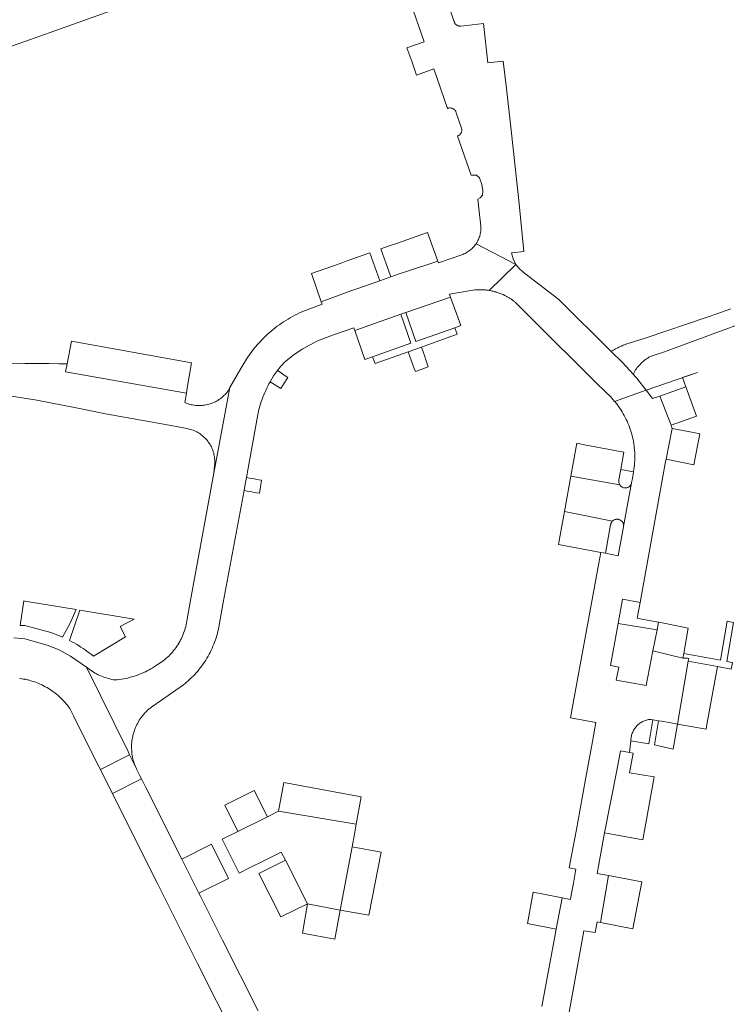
# Model space of a CAD drawing. Extents: x 152825 to 164088, y 457113 to 463005.
# Tile 166 of 256: x 157999 to 158107, y 460240 to 460391. Entities that reach past the tile are written whole.
import ezdxf

# ---------------------------------------------------------------- set-up
doc = ezdxf.new("R2010")
doc.units = 0
doc.header["$LTSCALE"] = 0.5
for name, color, linetype, lineweight in [('B-PV-VH-GESLOTENVERHARDING_ASFALT-GV', 251, 'CONTINUOUS', 18), ('B-PV-VH-ONVERHARD_ZAND-GV', 251, 'CONTINUOUS', 18), ('B-PV-VH-OPENVERHARDING_BETONSTRAATSTEEN-GV', 251, 'CONTINUOUS', 18)]:
    doc.layers.add(name, color=color, linetype=linetype, lineweight=lineweight)

msp = doc.modelspace()

# ---------------------------------------------------------------- linework, layer by layer
at = {"layer": 'B-PV-VH-GESLOTENVERHARDING_ASFALT-GV', "flags": 128}
msp.add_lwpolyline([(158107.7, 460346.37), (158105.609, 460345.611), (158104.119, 460345.107), (158094.8, 460341.96), (158092.73, 460341.28), (158092.549, 460341.233), (158092.369, 460341.182), (158092.189, 460341.129), (158092.01, 460341.072), (158091.833, 460341.012), (158091.656, 460340.95), (158091.481, 460340.884), (158091.307, 460340.815), (158091.134, 460340.744), (158091.044, 460340.705), (158090.962, 460340.669), (158090.791, 460340.592), (158090.622, 460340.511), (158090.454, 460340.428), (158090.288, 460340.342), (158090.123, 460340.253), (158089.96, 460340.161), (158089.798, 460340.066), (158089.638, 460339.969), (158089.48, 460339.869), (158091.184, 460338.167), (158092.833, 460336.411), (158092.867, 460336.479), (158092.968, 460336.673), (158093.076, 460336.863), (158093.19, 460337.048), (158093.312, 460337.229), (158093.44, 460337.406), (158093.575, 460337.578), (158093.716, 460337.745), (158093.863, 460337.906), (158094.015, 460338.062), (158094.174, 460338.213), (158094.337, 460338.357), (158094.506, 460338.496), (158094.68, 460338.628), (158094.859, 460338.753), (158095.041, 460338.872), (158095.229, 460338.985), (158095.42, 460339.09), (158097.46, 460339.78), (158117.84, 460347.271)], dxfattribs=at)
at = {"layer": 'B-PV-VH-ONVERHARD_ZAND-GV', "flags": 128}
for points in [[(157999.259, 460298.037), (158000, 460298.009), (158003.202, 460297.177), (158003.484, 460297.093), (158003.865, 460296.973), (158004.242, 460296.846), (158004.617, 460296.711), (158004.99, 460296.569), (158005.359, 460296.418), (158005.725, 460296.261), (158006.869, 460298.275), (158007.829, 460300.455), (158000, 460301.744), (157999.817, 460301.777)], [(158093.87, 460301.53), (158091.18, 460302.04), (158090.522, 460298.339), (158096.459, 460297.356), (158096.688, 460298.515), (158094.42, 460298.95), (158093.45, 460299.14)], [(158015.325, 460296.307), (158014.526, 460297.862), (158016.674, 460298.999), (158008.367, 460300.367), (158006.804, 460295.745), (158007.157, 460295.559), (158007.506, 460295.366), (158007.85, 460295.166), (158008.191, 460294.959), (158008.527, 460294.745), (158008.86, 460294.524), (158009.187, 460294.297), (158009.51, 460294.063), (158009.828, 460293.823), (158010.142, 460293.577), (158010.45, 460293.324)], [(158095.824, 460283.639), (158095.493, 460283.7), (158095.333, 460283.685), (158095.174, 460283.662), (158095.016, 460283.631), (158094.859, 460283.592), (158094.705, 460283.546), (158094.554, 460283.492), (158094.405, 460283.43), (158094.26, 460283.361), (158094.118, 460283.285), (158093.98, 460283.202), (158093.846, 460283.113), (158093.717, 460283.016), (158093.593, 460282.914), (158093.475, 460282.806), (158093.361, 460282.691), (158093.254, 460282.571), (158093.153, 460282.446), (158093.058, 460282.317), (158092.969, 460282.182), (158092.887, 460282.043), (158092.813, 460281.901), (158092.745, 460281.755), (158092.685, 460281.606), (158092.633, 460281.454), (158092.587, 460281.299), (158092.55, 460281.142), (158092.521, 460280.984), (158092.499, 460280.825), (158092.486, 460280.665), (158092.48, 460280.504), (158092.48, 460280.43), (158095.193, 460279.94)], [(158099.564, 460282.974), (158098.303, 460283.195), (158097.13, 460283.4), (158096.66, 460283.486), (158096.054, 460279.785), (158098.94, 460279.164)]]:
    msp.add_lwpolyline(points, close=True, dxfattribs=at)
at = {"layer": 'B-PV-VH-OPENVERHARDING_BETONSTRAATSTEEN-GV', "flags": 128}
for points in [[(157990.911, 460392.461), (157997.93, 460386.46), (158000, 460387.208), (158004.535, 460388.837), (158005.96, 460389.35), (158018.96, 460394.001)], [(158058.824, 460393.177), (158060.93, 460387.16), (158058.3, 460386.24), (158059.022, 460384.172), (158059.76, 460382.06), (158062.39, 460383.04), (158064.499, 460376.983), (158064.514, 460376.989), (158064.598, 460377.017), (158064.684, 460377.038), (158064.771, 460377.051), (158064.859, 460377.056), (158064.948, 460377.053), (158065.035, 460377.042), (158065.122, 460377.023), (158065.206, 460376.996), (158065.287, 460376.962), (158065.365, 460376.921), (158065.44, 460376.872), (158065.509, 460376.818), (158065.573, 460376.757), (158065.631, 460376.691), (158065.683, 460376.619), (158065.729, 460376.543), (158065.767, 460376.464), (158065.799, 460376.381), (158065.822, 460376.296), (158066.62, 460373.969), (158066.636, 460373.918), (158066.656, 460373.834), (158066.668, 460373.748), (158066.672, 460373.661), (158066.668, 460373.575), (158066.656, 460373.489), (158066.636, 460373.405), (158066.609, 460373.322), (158066.574, 460373.243), (158066.532, 460373.167), (158066.483, 460373.096), (158066.427, 460373.029), (158066.366, 460372.968), (158066.299, 460372.912), (158066.228, 460372.863), (158066.152, 460372.821), (158066.073, 460372.786), (158065.991, 460372.758), (158068.09, 460366.78), (158068.895, 460366.802), (158069.372, 460366.386), (158069.699, 460365.344), (158069.878, 460364.421), (158069.848, 460363.736), (158069.491, 460363.349), (158069.13, 460363.13), (158069.34, 460361.25), (158069.568, 460358.984), (158069.569, 460358.966), (158069.575, 460358.78), (158069.573, 460358.593), (158069.563, 460358.407), (158069.545, 460358.222), (158069.519, 460358.037), (158069.485, 460357.854), (158069.443, 460357.672), (158069.394, 460357.493), (158069.337, 460357.315), (158069.272, 460357.141), (158069.2, 460356.969), (158069.121, 460356.8), (158069.034, 460356.635), (158068.94, 460356.474), (158068.84, 460356.317), (158074.934, 460353.159), (158074.497, 460354), (158074.231, 460354.91), (158076.15, 460355.12), (158075.38, 460362.93), (158074.2, 460373.66), (158073.48, 460380), (158072.97, 460384.2), (158070.638, 460383.935), (158069.962, 460389.947), (158066.506, 460389.561), (158066.503, 460389.561), (158066.418, 460389.555), (158066.331, 460389.558), (158066.245, 460389.568), (158066.16, 460389.586), (158066.077, 460389.612), (158065.997, 460389.646), (158065.92, 460389.687), (158065.847, 460389.734), (158065.779, 460389.788), (158065.717, 460389.848), (158065.66, 460389.914), (158065.609, 460389.985), (158065.565, 460390.06), (158065.528, 460390.138), (158065.499, 460390.22), (158064.772, 460392.335)], [(157997.338, 460333.132), (158001.797, 460332.453), (158007.834, 460331.252), (158012.294, 460330.353), (158018.591, 460329.228), (158022.007, 460328.6), (158024.73, 460328.1), (158024.885, 460328.07), (158025.082, 460328.023), (158025.278, 460327.97), (158025.472, 460327.908), (158025.663, 460327.839), (158025.851, 460327.762), (158026.036, 460327.678), (158026.217, 460327.587), (158026.395, 460327.489), (158026.569, 460327.383), (158026.738, 460327.271), (158026.903, 460327.153), (158027.063, 460327.028), (158027.218, 460326.897), (158027.368, 460326.76), (158027.512, 460326.617), (158027.651, 460326.468), (158027.784, 460326.314), (158027.91, 460326.155), (158028.03, 460325.992), (158028.144, 460325.823), (158028.251, 460325.65), (158028.35, 460325.473), (158028.443, 460325.293), (158028.529, 460325.109), (158028.608, 460324.921), (158028.678, 460324.731), (158028.742, 460324.538), (158028.798, 460324.343), (158028.846, 460324.145), (158028.886, 460323.946), (158028.918, 460323.746), (158028.943, 460323.544), (158028.959, 460323.342), (158028.968, 460323.139), (158028.968, 460322.935), (158028.96, 460322.733), (158028.945, 460322.53), (158028.81, 460321.29), (158031.27, 460334.35), (158031.011, 460333.862), (158030.967, 460333.803), (158030.838, 460333.638), (158030.703, 460333.478), (158030.562, 460333.323), (158030.415, 460333.174), (158030.262, 460333.03), (158030.104, 460332.893), (158029.94, 460332.761), (158029.772, 460332.636), (158029.6, 460332.517), (158029.422, 460332.405), (158029.241, 460332.3), (158029.056, 460332.202), (158028.867, 460332.111), (158028.675, 460332.028), (158028.48, 460331.951), (158028.282, 460331.882), (158028.082, 460331.821), (158027.879, 460331.768), (158027.674, 460331.722), (158027.468, 460331.684), (158027.261, 460331.654), (158027.052, 460331.632), (158026.843, 460331.618), (158026.634, 460331.612), (158026.424, 460331.614), (158026.215, 460331.624), (158026.006, 460331.641), (158025.798, 460331.667), (158025.591, 460331.701), (158025.386, 460331.742), (158025.182, 460331.792), (158024.981, 460331.849), (158024.782, 460331.914), (158024.585, 460331.986), (158024.391, 460332.066), (158024.645, 460333.521), (158006.185, 460336.752), (158006.42, 460337.97), (158005.16, 460338), (158003.632, 460338.009), (158000, 460338.037), (157990.94, 460338.1)], [(158081.96, 460233.07), (158085.042, 460250), (158085.3, 460251.41), (158087.01, 460251.16), (158087.31, 460252.76), (158087.813, 460252.664), (158089.078, 460259.858), (158087.31, 460260.19), (158088.46, 460266.39), (158090.31, 460275.91), (158090.87, 460278.91), (158092.249, 460278.655), (158092.48, 460280.43), (158092.48, 460280.504), (158092.486, 460280.665), (158092.499, 460280.825), (158092.521, 460280.984), (158092.55, 460281.142), (158092.587, 460281.299), (158092.633, 460281.454), (158092.685, 460281.606), (158092.745, 460281.755), (158092.813, 460281.901), (158092.887, 460282.043), (158092.969, 460282.182), (158093.058, 460282.317), (158093.153, 460282.446), (158093.254, 460282.571), (158093.361, 460282.691), (158093.475, 460282.806), (158093.593, 460282.914), (158093.717, 460283.016), (158093.846, 460283.113), (158093.98, 460283.202), (158094.118, 460283.285), (158094.26, 460283.361), (158094.405, 460283.43), (158094.554, 460283.492), (158094.705, 460283.546), (158094.859, 460283.592), (158095.016, 460283.631), (158095.174, 460283.662), (158095.333, 460283.685), (158095.493, 460283.7), (158095.824, 460283.639), (158096.66, 460283.486), (158097.13, 460283.4), (158098.303, 460283.195), (158099.564, 460282.974), (158101.22, 460292.57), (158101.29, 460293.01), (158101.11, 460293.04), (158100.41, 460293.04), (158095.833, 460294.177), (158094.79, 460288.88), (158090.24, 460289.69), (158090.61, 460291.69), (158089.38, 460291.92), (158090.522, 460298.339), (158091.18, 460302.04), (158093.87, 460301.53), (158097.69, 460322.78), (158097.83, 460323.44), (158098.77, 460328.11), (158098.61, 460328.6), (158096.894, 460333.06), (158095.79, 460332.67), (158094.811, 460333.941), (158089.99, 460332.254), (158090.002, 460332.24), (158090.207, 460331.987), (158090.406, 460331.729), (158090.598, 460331.466), (158090.784, 460331.198), (158090.964, 460330.927), (158091.136, 460330.65), (158091.302, 460330.37), (158091.461, 460330.085), (158091.613, 460329.797), (158091.758, 460329.505), (158091.895, 460329.21), (158092.025, 460328.911), (158092.148, 460328.609), (158092.264, 460328.305), (158092.372, 460327.997), (158092.472, 460327.687), (158092.565, 460327.375), (158092.65, 460327.061), (158092.727, 460326.744), (158092.796, 460326.426), (158092.858, 460326.106), (158092.911, 460325.784), (158092.957, 460325.462), (158092.995, 460325.138), (158093.025, 460324.814), (158093.047, 460324.489), (158093.061, 460324.168), (158093.061, 460324.163), (158093.067, 460323.838), (158093.065, 460323.512), (158093.055, 460323.186), (158093.037, 460322.861), (158093.011, 460322.536), (158092.977, 460322.212), (158092.935, 460321.889), (158092.869, 460321.499), (158092.7, 460320.49), (158092.588, 460319.855), (158092.576, 460319.791), (158091.36, 460313.161), (158091.358, 460313.149), (158091.346, 460313.073), (158090.516, 460308.692), (158088.58, 460309.07), (158087.877, 460309.201), (158087.57, 460307.57), (158083.63, 460285.929), (158083.27, 460283.946), (158087.12, 460283.23), (158086.597, 460280.34), (158085.597, 460274.813), (158084.678, 460269.735), (158084.16, 460266.87), (158083.43, 460262.89), (158083.047, 460261.015), (158084.08, 460260.83), (158083.69, 460258.67), (158083.42, 460257.15), (158083.23, 460256.22), (158082.001, 460256.455), (158081.09, 460251.69), (158080.777, 460250), (158078.89, 460239.84)], [(157999.175, 460289.946), (157999.469, 460289.906), (157999.761, 460289.859), (158000, 460289.813), (158000.052, 460289.804), (158000.342, 460289.74), (158000.463, 460289.71), (158000.629, 460289.669), (158000.915, 460289.591), (158001.198, 460289.504), (158001.479, 460289.41), (158001.758, 460289.309), (158002.033, 460289.2), (158002.306, 460289.083), (158002.575, 460288.96), (158002.841, 460288.829), (158003.103, 460288.691), (158003.361, 460288.545), (158003.615, 460288.393), (158003.865, 460288.235), (158004.111, 460288.069), (158004.352, 460287.897), (158004.589, 460287.718), (158004.82, 460287.534), (158005.047, 460287.342), (158005.268, 460287.145), (158005.484, 460286.942), (158005.694, 460286.734), (158005.898, 460286.519), (158006.097, 460286.299), (158006.29, 460286.074), (158006.476, 460285.844), (158006.656, 460285.609), (158006.83, 460285.369), (158007.41, 460284.23), (158007.626, 460283.799), (158011.325, 460276.401), (158011.505, 460276.04), (158015.965, 460278.284), (158015.724, 460278.778), (158009.372, 460291.684), (158006.964, 460293.357), (158005.237, 460294.331), (158003.39, 460295.05), (158000, 460296.015), (157998.313, 460296.127)], [(158035.6, 460239.18), (158030.163, 460250), (158026.79, 460256.71), (158026.54, 460257.15), (158023.93, 460262.37), (158018.429, 460273.316), (158018.139, 460273.893), (158017.785, 460274.597), (158013.344, 460272.363), (158013.46, 460272.13), (158020.21, 460258.63), (158024.55, 460250), (158026.34, 460246.44), (158032.09, 460235.04)]]:
    msp.add_lwpolyline(points, dxfattribs=at)
for points in [[(158055.74, 460356.06), (158054.313, 460355.55), (158055.828, 460351.261), (158057.27, 460351.77), (158058.23, 460352.1), (158063.011, 460353.639), (158061.44, 460358.06), (158056.71, 460356.38)], [(158045.218, 460347.46), (158045.34, 460347.11), (158042.248, 460345.91), (158041.889, 460345.746), (158041.532, 460345.576), (158041.18, 460345.397), (158040.831, 460345.212), (158040.486, 460345.02), (158040.145, 460344.821), (158039.808, 460344.615), (158039.475, 460344.402), (158039.147, 460344.183), (158038.823, 460343.957), (158038.504, 460343.724), (158038.19, 460343.485), (158037.88, 460343.24), (158037.576, 460342.988), (158037.276, 460342.73), (158036.982, 460342.467), (158036.694, 460342.197), (158036.411, 460341.922), (158036.299, 460341.81), (158035.053, 460340.433), (158033.945, 460338.943), (158032.93, 460337.27), (158031.27, 460334.35), (158028.81, 460321.29), (158025.52, 460303.27), (158024.749, 460299.05), (158024.741, 460298.987), (158024.7, 460298.712), (158024.651, 460298.438), (158024.594, 460298.166), (158024.53, 460297.895), (158024.457, 460297.626), (158024.378, 460297.36), (158024.29, 460297.096), (158024.195, 460296.835), (158024.092, 460296.576), (158023.982, 460296.321), (158023.865, 460296.069), (158023.74, 460295.82), (158023.609, 460295.575), (158023.47, 460295.334), (158023.325, 460295.097), (158023.172, 460294.864), (158023.014, 460294.635), (158022.848, 460294.412), (158022.676, 460294.193), (158022.498, 460293.979), (158022.314, 460293.771), (158022.124, 460293.567), (158021.929, 460293.37), (158021.727, 460293.178), (158021.521, 460292.992), (158021.309, 460292.812), (158021.091, 460292.638), (158020.87, 460292.47), (158020.643, 460292.309), (158020.411, 460292.155), (158020.176, 460292.007), (158019.936, 460291.866), (158019.764, 460291.752), (158019.493, 460291.581), (158019.219, 460291.417), (158018.94, 460291.26), (158018.657, 460291.109), (158018.371, 460290.966), (158018.082, 460290.83), (158017.789, 460290.701), (158017.493, 460290.58), (158017.194, 460290.466), (158016.892, 460290.36), (158016.588, 460290.261), (158016.281, 460290.17), (158015.972, 460290.087), (158015.661, 460290.011), (158015.349, 460289.943), (158015.034, 460289.883), (158014.719, 460289.831), (158014.402, 460289.786), (158014.084, 460289.75), (158013.492, 460289.75), (158013.477, 460289.753), (158013.212, 460289.807), (158012.95, 460289.869), (158012.69, 460289.939), (158012.431, 460290.016), (158012.175, 460290.102), (158011.922, 460290.194), (158011.672, 460290.294), (158011.424, 460290.402), (158011.18, 460290.517), (158010.94, 460290.639), (158010.703, 460290.768), (158010.47, 460290.904), (158010.242, 460291.047), (158010.017, 460291.196), (158009.797, 460291.352), (158009.582, 460291.515), (158009.372, 460291.684), (158015.724, 460278.778), (158015.965, 460278.284), (158017.009, 460276.147), (158016.944, 460276.286), (158016.846, 460276.514), (158016.755, 460276.745), (158016.672, 460276.979), (158016.596, 460277.215), (158016.527, 460277.454), (158016.467, 460277.695), (158016.414, 460277.937), (158016.369, 460278.182), (158016.332, 460278.427), (158016.303, 460278.674), (158016.282, 460278.921), (158016.269, 460279.169), (158016.264, 460279.417), (158016.267, 460279.665), (158016.277, 460279.913), (158016.296, 460280.161), (158016.323, 460280.408), (158016.358, 460280.653), (158016.4, 460280.898), (158016.451, 460281.141), (158016.48, 460281.262), (158016.543, 460281.504), (158016.615, 460281.744), (158016.693, 460281.981), (158016.78, 460282.216), (158016.874, 460282.447), (158016.975, 460282.676), (158017.083, 460282.901), (158017.199, 460283.123), (158017.322, 460283.341), (158017.451, 460283.554), (158017.588, 460283.764), (158017.731, 460283.969), (158017.88, 460284.169), (158018.036, 460284.365), (158018.198, 460284.555), (158018.366, 460284.74), (158018.54, 460284.92), (158018.719, 460285.094), (158018.904, 460285.262), (158019.094, 460285.424), (158019.29, 460285.58), (158019.49, 460285.73), (158024.206, 460288.993), (158024.44, 460289.181), (158024.67, 460289.373), (158024.929, 460289.599), (158025.183, 460289.831), (158025.431, 460290.069), (158025.673, 460290.312), (158025.91, 460290.561), (158026.141, 460290.815), (158026.366, 460291.075), (158026.585, 460291.34), (158026.797, 460291.61), (158027.003, 460291.885), (158027.203, 460292.165), (158027.396, 460292.449), (158027.583, 460292.737), (158027.763, 460293.03), (158027.936, 460293.327), (158028.102, 460293.628), (158028.261, 460293.933), (158028.413, 460294.241), (158028.557, 460294.553), (158028.694, 460294.868), (158028.824, 460295.186), (158028.947, 460295.507), (158029.062, 460295.831), (158029.169, 460296.157), (158029.269, 460296.486), (158029.361, 460296.817), (158029.445, 460297.15), (158029.522, 460297.485), (158029.591, 460297.822), (158029.636, 460298.069), (158030.27, 460301.54), (158033.43, 460318.63), (158033.615, 460319.62), (158033.802, 460320.62), (158035.517, 460330.23), (158035.563, 460330.448), (158035.646, 460330.806), (158035.737, 460331.163), (158035.836, 460331.518), (158035.942, 460331.87), (158036.056, 460332.22), (158036.178, 460332.568), (158036.307, 460332.913), (158036.443, 460333.255), (158036.587, 460333.594), (158036.738, 460333.929), (158036.897, 460334.262), (158037.063, 460334.591), (158037.235, 460334.916), (158037.415, 460335.237), (158037.951, 460336.126), (158038.551, 460336.973), (158038.731, 460337.208), (158038.915, 460337.44), (158039.008, 460337.555), (158039.103, 460337.67), (158039.295, 460337.896), (158039.49, 460338.118), (158039.855, 460338.451), (158041.09, 460339.402), (158042.39, 460340.262), (158044.666, 460341.477), (158047.069, 460342.415), (158050.17, 460343.5), (158050.323, 460343.064), (158057.377, 460345.57), (158057.6, 460345.66), (158058.12, 460345.82), (158064.965, 460348.144), (158064.8, 460348.61), (158068.67, 460349.265), (158068.816, 460349.277), (158068.963, 460349.287), (158069.109, 460349.294), (158069.256, 460349.299), (158069.402, 460349.301), (158069.549, 460349.3), (158069.696, 460349.297), (158069.764, 460349.295), (158069.843, 460349.292), (158069.989, 460349.284), (158070.135, 460349.273), (158070.281, 460349.26), (158070.427, 460349.245), (158070.573, 460349.227), (158070.718, 460349.206), (158070.863, 460349.183), (158074.934, 460353.159), (158068.84, 460356.317), (158068.832, 460356.305), (158068.724, 460356.153), (158068.61, 460356.005), (158068.49, 460355.863), (158068.364, 460355.725), (158068.231, 460355.593), (158068.094, 460355.468), (158067.951, 460355.348), (158067.803, 460355.234), (158067.65, 460355.126), (158067.493, 460355.026), (158067.332, 460354.932), (158067.167, 460354.845), (158066.998, 460354.765), (158066.826, 460354.693), (158066.651, 460354.628), (158063.1, 460353.39), (158063.011, 460353.639), (158058.23, 460352.1), (158057.27, 460351.77), (158055.828, 460351.261), (158054.138, 460350.664), (158050.5, 460349.38), (158049.75, 460349.13)], [(158045.218, 460347.46), (158049.75, 460349.13), (158050.5, 460349.38), (158054.138, 460350.664), (158052.609, 460354.94), (158049, 460353.65), (158048.24, 460353.37), (158043.72, 460351.76)], [(158074.934, 460353.159), (158070.863, 460349.183), (158071.008, 460349.158), (158071.152, 460349.13), (158071.295, 460349.099), (158071.438, 460349.066), (158071.58, 460349.031), (158071.722, 460348.993), (158071.863, 460348.953), (158071.933, 460348.932), (158072.962, 460348.545), (158073.24, 460348.4), (158073.332, 460348.358), (158073.424, 460348.315), (158073.515, 460348.27), (158073.605, 460348.223), (158073.695, 460348.175), (158073.783, 460348.125), (158073.871, 460348.074), (158073.957, 460348.021), (158074.043, 460347.966), (158074.128, 460347.911), (158074.212, 460347.853), (158074.294, 460347.795), (158074.376, 460347.734), (158074.457, 460347.672), (158074.536, 460347.609), (158074.615, 460347.545), (158074.692, 460347.479), (158074.768, 460347.412), (158074.843, 460347.343), (158074.916, 460347.273), (158074.989, 460347.202), (158075.06, 460347.13), (158077.33, 460344.84), (158087.12, 460335.14), (158088.635, 460333.639), (158089.337, 460332.971), (158089.99, 460332.254), (158094.811, 460333.941), (158093.644, 460335.45), (158093.431, 460335.731), (158093.13, 460336.069), (158092.833, 460336.411), (158091.184, 460338.167), (158089.48, 460339.869), (158081.46, 460347.82), (158076.247, 460351.804), (158075.525, 460352.418)], [(158066.5, 460343.81), (158064.965, 460348.144), (158058.12, 460345.82), (158059.66, 460341.39), (158065.584, 460343.486)], [(158058.91, 460341.12), (158057.377, 460345.57), (158050.323, 460343.064), (158051.88, 460338.62), (158053.045, 460339.034)], [(158059.66, 460341.39), (158058.12, 460345.82), (158057.6, 460345.66), (158057.377, 460345.57), (158058.91, 460341.12), (158053.045, 460339.034), (158053.43, 460338.04), (158053.441, 460338.044), (158058.5, 460339.83), (158060.52, 460340.54), (158065.94, 460342.5), (158065.584, 460343.486)], [(158025.42, 460338.11), (158007.09, 460341.43), (158006.42, 460337.97), (158006.185, 460336.752), (158024.645, 460333.521), (158024.721, 460333.958)], [(158061.001, 460339.117), (158060.52, 460340.54), (158058.5, 460339.83), (158058.989, 460338.413), (158059.087, 460338.148), (158059.251, 460337.697), (158059.416, 460337.246), (158059.581, 460336.795), (158060.577, 460337.16), (158061.524, 460337.507), (158061.376, 460337.964), (158061.227, 460338.421), (158061.078, 460338.878)], [(158038.944, 460336.699), (158038.551, 460336.973), (158037.951, 460336.126), (158037.415, 460335.237), (158037.814, 460334.979), (158038.216, 460334.719), (158038.619, 460334.459), (158039.023, 460334.198), (158039.573, 460335.037), (158040.123, 460335.876), (158039.73, 460336.151), (158039.336, 460336.425)], [(158100.37, 460335.881), (158102.65, 460336.68), (158094.811, 460333.941), (158095.79, 460332.67), (158096.894, 460333.06), (158100.86, 460334.46)], [(158102.49, 460329.98), (158100.86, 460334.46), (158096.894, 460333.06), (158098.61, 460328.6)], [(158097.83, 460323.44), (158102.1, 460322.58), (158103, 460327.3), (158102.02, 460327.48), (158098.77, 460328.11)], [(158091.4, 460324.51), (158085.648, 460325.586), (158084.24, 460325.85), (158083.313, 460320.811), (158090.765, 460319.499), (158090.626, 460319.875), (158090.647, 460320.275), (158090.923, 460321.826)], [(158092.576, 460319.791), (158092.588, 460319.855), (158092.7, 460320.49), (158092.869, 460321.499), (158090.923, 460321.826), (158090.647, 460320.275), (158090.626, 460319.875), (158090.765, 460319.499), (158090.815, 460319.426), (158090.872, 460319.357), (158090.935, 460319.293), (158091.003, 460319.236), (158091.076, 460319.185), (158091.153, 460319.14), (158091.234, 460319.103), (158091.318, 460319.073), (158091.404, 460319.051), (158091.492, 460319.036), (158091.581, 460319.03), (158091.67, 460319.032), (158091.759, 460319.041), (158091.846, 460319.058), (158091.932, 460319.084), (158092.015, 460319.116), (158092.094, 460319.156), (158092.17, 460319.203), (158092.241, 460319.257), (158092.307, 460319.317), (158092.368, 460319.382), (158092.422, 460319.453), (158092.47, 460319.528), (158092.511, 460319.607), (158092.545, 460319.69), (158092.571, 460319.775)], [(158034.273, 460320.536), (158033.802, 460320.62), (158033.615, 460319.62), (158033.43, 460318.63), (158033.902, 460318.548), (158034.375, 460318.466), (158034.848, 460318.384), (158035.321, 460318.302), (158035.79, 460318.22), (158035.945, 460319.184), (158036.11, 460320.21), (158035.692, 460320.284), (158035.219, 460320.368), (158034.746, 460320.452)], [(158090.765, 460319.499), (158083.313, 460320.811), (158082.321, 460315.417), (158089.643, 460313.948), (158089.686, 460313.99), (158089.754, 460314.048), (158089.827, 460314.1), (158089.904, 460314.144), (158089.985, 460314.182), (158090.069, 460314.212), (158090.156, 460314.235), (158090.244, 460314.25), (158090.333, 460314.257), (158090.422, 460314.256), (158090.511, 460314.246), (158090.599, 460314.229), (158090.685, 460314.205), (158090.768, 460314.172), (158090.848, 460314.133), (158090.924, 460314.086), (158090.996, 460314.033), (158091.063, 460313.973), (158091.124, 460313.908), (158091.179, 460313.838), (158091.227, 460313.763), (158091.269, 460313.683), (158091.303, 460313.601), (158091.33, 460313.516), (158091.349, 460313.429), (158091.36, 460313.34), (158091.363, 460313.251), (158091.36, 460313.161), (158092.576, 460319.791), (158092.571, 460319.775), (158092.545, 460319.69), (158092.511, 460319.607), (158092.47, 460319.528), (158092.422, 460319.453), (158092.368, 460319.382), (158092.307, 460319.317), (158092.241, 460319.257), (158092.17, 460319.203), (158092.094, 460319.156), (158092.015, 460319.116), (158091.932, 460319.084), (158091.846, 460319.058), (158091.759, 460319.041), (158091.67, 460319.032), (158091.581, 460319.03), (158091.492, 460319.036), (158091.404, 460319.051), (158091.318, 460319.073), (158091.234, 460319.103), (158091.153, 460319.14), (158091.076, 460319.185), (158091.003, 460319.236), (158090.935, 460319.293), (158090.872, 460319.357), (158090.815, 460319.426)], [(158089.643, 460313.948), (158082.321, 460315.417), (158081.457, 460310.72), (158081.4, 460310.41), (158087.877, 460309.201), (158088.58, 460309.07), (158089.376, 460313.387), (158089.378, 460313.404), (158089.381, 460313.422), (158089.384, 460313.439), (158089.387, 460313.456), (158089.391, 460313.473), (158089.395, 460313.49), (158089.399, 460313.508), (158089.404, 460313.525), (158089.409, 460313.541), (158089.414, 460313.558), (158089.419, 460313.575), (158089.425, 460313.591), (158089.431, 460313.608), (158089.437, 460313.624), (158089.444, 460313.641), (158089.45, 460313.657), (158089.457, 460313.673), (158089.465, 460313.689), (158089.473, 460313.705), (158089.481, 460313.72), (158089.489, 460313.736), (158089.497, 460313.751), (158089.506, 460313.766), (158089.515, 460313.781), (158089.524, 460313.796), (158089.534, 460313.811), (158089.544, 460313.825), (158089.554, 460313.84), (158089.564, 460313.854), (158089.575, 460313.868), (158089.585, 460313.882), (158089.597, 460313.896), (158089.608, 460313.909), (158089.619, 460313.922), (158089.631, 460313.935)], [(158097.48, 460298.364), (158096.688, 460298.515), (158096.459, 460297.356), (158095.833, 460294.177), (158100.41, 460293.04), (158100.57, 460293.78), (158101.19, 460297.61)], [(158108.153, 460298.497), (158107.167, 460298.682), (158106.13, 460292.73), (158100.57, 460293.78), (158100.41, 460293.04), (158101.11, 460293.04), (158101.29, 460293.01), (158101.22, 460292.57), (158105.67, 460291.77), (158107.789, 460291.367), (158107.98, 460292.37), (158107.1, 460292.54)], [(158105.67, 460291.77), (158101.22, 460292.57), (158099.564, 460282.974), (158103.95, 460282.2), (158104.081, 460282.928)], [(158017.009, 460276.147), (158015.965, 460278.284), (158011.505, 460276.04), (158013.114, 460272.821), (158013.344, 460272.363), (158017.785, 460274.597), (158017.49, 460275.185), (158017.082, 460275.997), (158017.05, 460276.062)], [(158092.249, 460278.655), (158090.87, 460278.91), (158090.31, 460275.91), (158088.46, 460266.39), (158089.555, 460266.191), (158094.28, 460265.33), (158096.03, 460274.9), (158092.25, 460275.55), (158092.81, 460278.55)], [(158051.33, 460271.88), (158039.52, 460274.05), (158038.68, 460269.66), (158050.55, 460267.7)], [(158037.03, 460268.84), (158034.98, 460272.84), (158030.52, 460270.59), (158032.47, 460266.58)], [(158048.1, 460254.57), (158049.92, 460264.25), (158050.27, 460266.16), (158050.55, 460267.7), (158038.68, 460269.66), (158037.03, 460268.84), (158032.47, 460266.58), (158030.102, 460265.399), (158032.68, 460260.22), (158034.262, 460261.013), (158036.35, 460262.06), (158039.1, 460263.4), (158039.74, 460262.19), (158043.13, 460255.54)], [(158028.45, 460264.64), (158023.93, 460262.37), (158026.54, 460257.15), (158031.04, 460259.4)], [(158054.35, 460263.41), (158049.92, 460264.25), (158048.1, 460254.57), (158052.452, 460253.783)], [(158043.13, 460255.54), (158039.74, 460262.19), (158035.7, 460260.17), (158039.05, 460253.57)], [(158094.12, 460258.91), (158089.078, 460259.858), (158087.813, 460252.664), (158092.76, 460251.72)], [(158078.855, 460257.057), (158077.58, 460257.3), (158076.67, 460252.54), (158081.09, 460251.69), (158082.001, 460256.455)], [(158048.1, 460254.57), (158043.13, 460255.54), (158042.33, 460251.07), (158047.3, 460250.14)]]:
    msp.add_lwpolyline(points, close=True, dxfattribs=at)

doc.saveas('drawing.dxf')
